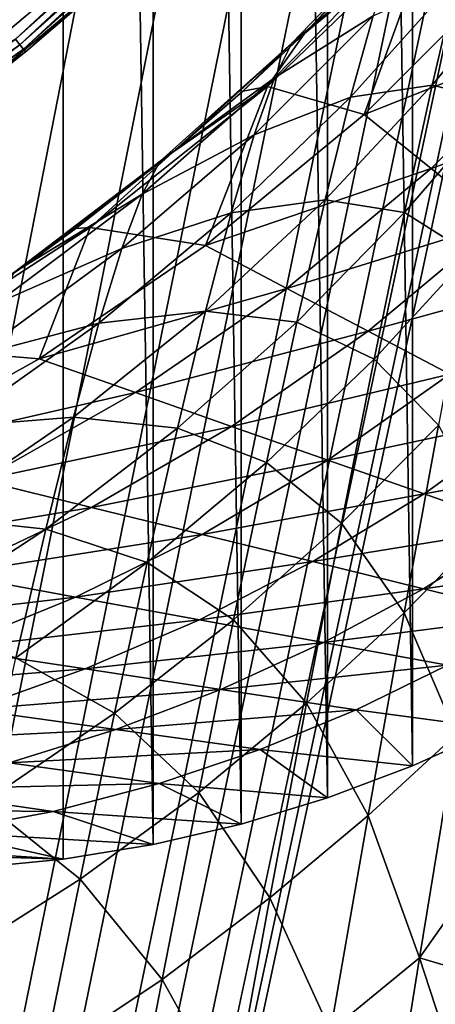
# Model space of a CAD drawing. Header units: metres. Extents: x -23 to 23, y -199 to 23.
# Tile 76 of 112: x 13.19 to 16.51, y -24.19 to -16.35. Entities that reach past the tile are written whole.
import ezdxf

# ---------------------------------------------------------------- set-up
doc = ezdxf.new("R2010")
doc.units = ezdxf.units.M
doc.layers.add('solid_509541_180_SW0001', color=7, linetype='CONTINUOUS')

msp = doc.modelspace()

# ---------------------------------------------------------------- linework, layer by layer
at = {"layer": 'solid_509541_180_SW0001'}
for points in [[(13.54204, 23.032576), (12.805935, -23.102457), (12.80594, 23.102457)], [(13.54204, 23.032576), (13.541714, -23.032616), (12.805935, -23.102457)], [(13.54204, 23.032576), (14.257933, -22.915773), (13.541714, -23.032616)], [(14.25882, 22.91559), (14.257933, -22.915773), (13.54204, 23.032576)], [(14.25882, 22.91559), (14.958172, -22.752659), (14.257933, -22.915773)], [(14.959496, 22.752304), (14.958172, -22.752659), (14.25882, 22.91559)], [(14.959496, 22.752304), (15.646048, -22.543863), (14.958172, -22.752659)], [(15.647359, 22.543423), (15.646048, -22.543863), (14.959496, 22.752304)], [(15.647359, 22.543423), (16.324322, -22.289356), (15.646048, -22.543863)], [(16.325026, 22.289072), (16.324322, -22.289356), (15.647359, 22.543423)], [(16.325026, 22.289072), (16.9846, -21.991119), (16.324322, -22.289356)], [(16.985275, 21.990782), (16.9846, -21.991119), (16.325026, 22.289072)], [(19.316486, -4.761213, 243), (18.993776, -5.918785, 243), (-20.209421, -189, 243)], [(19.316486, -4.761213, 243), (-20.209421, -189, 243), (20.209421, -189, 243)], [(18.993776, -5.918785, 243), (18.601791, -7.054702, 243), (-20.209421, -189, 243)], [(18.601791, -7.054702, 243), (18.141941, -8.164902, 243), (-20.209421, -189, 243)], [(18.141941, -8.164902, 243), (17.615858, -9.2454, 243), (-20.209421, -189, 243)], [(17.615858, -9.2454, 243), (17.025412, -10.292294, 243), (-20.209421, -189, 243)], [(17.025412, -10.292294, 243), (16.372877, -11.301532, 243), (-20.209421, -189, 243)], [(16.372877, -11.301532, 243), (15.660671, -12.269428, 243), (-20.209421, -189, 243)], [(15.660671, -12.269428, 243), (14.891361, -13.19253, 243), (-20.209421, -189, 243)], [(14.891361, -13.19253, 243), (14.067702, -14.067531, 243), (-20.209421, -189, 243)], [(14.067702, -14.067531, 243), (13.192632, -14.891286, 243), (-20.209421, -189, 243)], [(13.161885, -16.504482, 247.159851), (14.448105, -15.305927, 247.149994), (14.927042, -14.927042, 247.159851)], [(13.161885, -16.504482, 247.159851), (14.927042, -14.927042, 247.159851), (13.196858, -16.548338, 247.188583)], [(14.927042, -14.927042, 247.159851), (14.966705, -14.966705, 247.188583), (13.196858, -16.548338, 247.188583)], [(13.196858, -16.548338, 247.188583), (14.966705, -14.966705, 247.188583), (13.224521, -16.583025, 247.233353)], [(14.966705, -14.966705, 247.188583), (14.998077, -14.998077, 247.233353), (13.224521, -16.583025, 247.233353)], [(13.224521, -16.583025, 247.233353), (14.998077, -14.998077, 247.233353), (13.242126, -16.605101, 247.289688)], [(14.998077, -14.998077, 247.233353), (15.018043, -15.018043, 247.289688), (13.242126, -16.605101, 247.289688)], [(13.242126, -16.605101, 247.289688), (15.018043, -15.018043, 247.289688), (14.581276, -15.45525, 247.351959)], [(11.203145, -16.230421, 247.149994), (14.448105, -15.305927, 247.149994), (12.572927, -16.880186, 247.149994)], [(13.161885, -16.504482, 247.159851), (12.572927, -16.880186, 247.149994), (14.448105, -15.305927, 247.149994)], [(12.688437, -17.04353, 247.351959), (14.581276, -15.45525, 247.351959), (12.872108, -16.287245, 297.15979)], [(13.242126, -16.605101, 247.289688), (14.581276, -15.45525, 247.351959), (12.688437, -17.04353, 247.351959)], [(15.362431, -16.537008, 199.131958), (15.462131, -16.459591, 196.658081), (16.302721, -15.559208, 200.380875)], [(15.362431, -16.537008, 199.131958), (16.302721, -15.559208, 200.380875), (16.169039, -15.845349, 202.795303)], [(16.302721, -15.559208, 200.380875), (15.462131, -16.459591, 196.658081), (16.285627, -15.604453, 197.734512)], [(16.480513, -15.611929, 192.516052), (15.169212, -16.881559, 192.516052), (15.937212, -17.104067, 168.448547)], [(15.462131, -16.459591, 196.658081), (15.169212, -16.881559, 192.516052), (16.480513, -15.611929, 192.516052)], [(16.285627, -15.604453, 197.734512), (15.462131, -16.459591, 196.658081), (16.480513, -15.611929, 192.516052)], [(16.480513, -15.611929, 192.516052), (15.937212, -17.104067, 168.448547), (17.104067, -15.937212, 168.448547)], [(15.223643, -16.811937, 201.533478), (16.169039, -15.845349, 202.795303), (16.011047, -16.317167, 205.142151)], [(15.223643, -16.811937, 201.533478), (15.362431, -16.537008, 199.131958), (16.169039, -15.845349, 202.795303)], [(17.104067, -15.937212, 168.448547), (15.937212, -17.104067, 168.448547), (17.534731, -16.471849, 144.381027)], [(16.480509, -16.86904, 210.922089), (17.239239, -15.943014, 212.310226), (17.022745, -17.000996, 214.38028)], [(16.480509, -16.86904, 210.922089), (16.680483, -16.017361, 208.742767), (17.239239, -15.943014, 212.310226)], [(15.829865, -16.966515, 207.40892), (16.680483, -16.017361, 208.742767), (16.480509, -16.86904, 210.922089)], [(15.829865, -16.966515, 207.40892), (16.011047, -16.317167, 205.142151), (16.680483, -16.017361, 208.742767)], [(15.062091, -17.26437, 203.869034), (16.011047, -16.317167, 205.142151), (15.829865, -16.966515, 207.40892)], [(15.062091, -17.26437, 203.869034), (15.223643, -16.811937, 201.533478), (16.011047, -16.317167, 205.142151)], [(15.462131, -16.459591, 196.658081), (14.972516, -16.918863, 196.083832), (15.169212, -16.881559, 192.516052)], [(15.362431, -16.537008, 199.131958), (14.972516, -16.918863, 196.083832), (15.462131, -16.459591, 196.658081)], [(13.161885, -16.504482, 247.159851), (13.196858, -16.548338, 247.188583), (11.261054, -17.921864, 247.188583)], [(14.313163, -17.474924, 197.940262), (14.413346, -17.404125, 195.478195), (15.362431, -16.537008, 199.131958)], [(14.313163, -17.474924, 197.940262), (15.362431, -16.537008, 199.131958), (15.223643, -16.811937, 201.533478)], [(15.362431, -16.537008, 199.131958), (14.413346, -17.404125, 195.478195), (14.972516, -16.918863, 196.083832)], [(15.937212, -17.104067, 168.448547), (16.471849, -17.534731, 144.381027), (17.534731, -16.471849, 144.381027)], [(17.534731, -16.471849, 144.381027), (16.471849, -17.534731, 144.381027), (17.965393, -17.006485, 120.313515)], [(11.261054, -17.921864, 247.188583), (13.196858, -16.548338, 247.188583), (11.284658, -17.959431, 247.233353)], [(13.196858, -16.548338, 247.188583), (13.224521, -16.583025, 247.233353), (11.284658, -17.959431, 247.233353)], [(11.284658, -17.959431, 247.233353), (13.224521, -16.583025, 247.233353), (11.29968, -17.983337, 247.289688)], [(13.224521, -16.583025, 247.233353), (13.242126, -16.605101, 247.289688), (11.29968, -17.983337, 247.289688)], [(11.29968, -17.983337, 247.289688), (13.242126, -16.605101, 247.289688), (12.688437, -17.04353, 247.351959)], [(14.17076, -17.737513, 200.328156), (15.223643, -16.811937, 201.533478), (15.062091, -17.26437, 203.869034)], [(14.17076, -17.737513, 200.328156), (14.313163, -17.474924, 197.940262), (15.223643, -16.811937, 201.533478)], [(15.169212, -16.881559, 192.516052), (13.755744, -18.004229, 192.516052), (14.674557, -18.147457, 168.448547)], [(14.413346, -17.404125, 195.478195), (13.755744, -18.004229, 192.516052), (15.169212, -16.881559, 192.516052)], [(14.972516, -16.918863, 196.083832), (14.413346, -17.404125, 195.478195), (15.169212, -16.881559, 192.516052)], [(15.169212, -16.881559, 192.516052), (14.674557, -18.147457, 168.448547), (15.937212, -17.104067, 168.448547)], [(15.626701, -17.783232, 209.584366), (16.480509, -16.86904, 210.922089), (16.258968, -17.884054, 212.994232)], [(15.626701, -17.783232, 209.584366), (15.829865, -16.966515, 207.40892), (16.480509, -16.86904, 210.922089)], [(16.258968, -17.884054, 212.994232), (16.480509, -16.86904, 210.922089), (17.022745, -17.000996, 214.38028)], [(14.878803, -17.886496, 206.127548), (15.829865, -16.966515, 207.40892), (15.626701, -17.783232, 209.584366)], [(14.878803, -17.886496, 206.127548), (15.062091, -17.26437, 203.869034), (15.829865, -16.966515, 207.40892)], [(16.258968, -17.884054, 212.994232), (17.022745, -17.000996, 214.38028), (16.785742, -18.216841, 216.325577)], [(16.471849, -17.534731, 144.381027), (17.006485, -17.965393, 120.313515), (17.965393, -17.006485, 120.313515)], [(15.937212, -17.104067, 168.448547), (14.674557, -18.147457, 168.448547), (16.471849, -17.534731, 144.381027)], [(14.007511, -18.169964, 202.652145), (15.062091, -17.26437, 203.869034), (14.878803, -17.886496, 206.127548)], [(14.007511, -18.169964, 202.652145), (14.17076, -17.737513, 200.328156), (15.062091, -17.26437, 203.869034)], [(13.152534, -18.358978, 196.811172), (13.27817, -18.275599, 194.387283), (14.313163, -17.474924, 197.940262)], [(13.152534, -18.358978, 196.811172), (14.313163, -17.474924, 197.940262), (14.17076, -17.737513, 200.328156)], [(14.313163, -17.474924, 197.940262), (13.27817, -18.275599, 194.387283), (13.641121, -18.012421, 194.717728)], [(14.413346, -17.404125, 195.478195), (13.641121, -18.012421, 194.717728), (13.755744, -18.004229, 192.516052)], [(14.313163, -17.474924, 197.940262), (13.641121, -18.012421, 194.717728), (14.413346, -17.404125, 195.478195)], [(14.674557, -18.147457, 168.448547), (15.322943, -18.488533, 144.381027), (16.471849, -17.534731, 144.381027)], [(16.471849, -17.534731, 144.381027), (15.322943, -18.488533, 144.381027), (17.006485, -17.965393, 120.313515)], [(13.008628, -18.608858, 199.184677), (14.17076, -17.737513, 200.328156), (14.007511, -18.169964, 202.652145)], [(13.008628, -18.608858, 199.184677), (13.152534, -18.358978, 196.811172), (14.17076, -17.737513, 200.328156)], [(14.674878, -18.668636, 208.299149), (15.626701, -17.783232, 209.584366), (15.402836, -18.756086, 211.658325)], [(14.674878, -18.668636, 208.299149), (14.878803, -17.886496, 206.127548), (15.626701, -17.783232, 209.584366)], [(15.402836, -18.756086, 211.658325), (15.626701, -17.783232, 209.584366), (16.258968, -17.884054, 212.994232)], [(13.824346, -18.764828, 204.902451), (14.878803, -17.886496, 206.127548), (14.674878, -18.668636, 208.299149)], [(13.824346, -18.764828, 204.902451), (14.007511, -18.169964, 202.652145), (14.878803, -17.886496, 206.127548)], [(15.402836, -18.756086, 211.658325), (16.258968, -17.884054, 212.994232), (16.017323, -19.050261, 214.94873)], [(16.017323, -19.050261, 214.94873), (16.258968, -17.884054, 212.994232), (16.785742, -18.216841, 216.325577)], [(13.755744, -18.004229, 192.516052), (12.28363, -18.959328, 192.516052), (13.350769, -19.048767, 168.448547)], [(13.27817, -18.275599, 194.387283), (12.28363, -18.959328, 192.516052), (13.755744, -18.004229, 192.516052)], [(13.641121, -18.012421, 194.717728), (13.27817, -18.275599, 194.387283), (13.755744, -18.004229, 192.516052)], [(13.755744, -18.004229, 192.516052), (13.350769, -19.048767, 168.448547), (14.674557, -18.147457, 168.448547)], [(15.322943, -18.488533, 144.381027), (15.971329, -18.829609, 120.313515), (17.006485, -17.965393, 120.313515)], [(17.006485, -17.965393, 120.313515), (15.971329, -18.829609, 120.313515), (17.541121, -18.396057, 96.246002)], [(12.846087, -19.021458, 201.496872), (14.007511, -18.169964, 202.652145), (13.824346, -18.764828, 204.902451)], [(12.846087, -19.021458, 201.496872), (13.008628, -18.608858, 199.184677), (14.007511, -18.169964, 202.652145)], [(14.674557, -18.147457, 168.448547), (13.350769, -19.048767, 168.448547), (15.322943, -18.488533, 144.381027)], [(16.017323, -19.050261, 214.94873), (16.785742, -18.216841, 216.325577), (16.529881, -19.577915, 218.135422)], [(13.27817, -18.275599, 194.387283), (12.214594, -18.970861, 193.506378), (12.28363, -18.959328, 192.516052)], [(13.152534, -18.358978, 196.811172), (12.214594, -18.970861, 193.506378), (13.27817, -18.275599, 194.387283)], [(15.971329, -18.829609, 120.313515), (16.619715, -19.170687, 96.246002), (17.541121, -18.396057, 96.246002)], [(13.350769, -19.048767, 168.448547), (14.116935, -19.317762, 144.381027), (15.322943, -18.488533, 144.381027)], [(15.322943, -18.488533, 144.381027), (14.116935, -19.317762, 144.381027), (15.971329, -18.829609, 120.313515)], [(13.62224, -19.512943, 207.070389), (14.674878, -18.668636, 208.299149), (14.451462, -19.600203, 210.374954)], [(13.62224, -19.512943, 207.070389), (13.824346, -18.764828, 204.902451), (14.674878, -18.668636, 208.299149)], [(14.451462, -19.600203, 210.374954), (14.674878, -18.668636, 208.299149), (15.402836, -18.756086, 211.658325)], [(12.66573, -19.589735, 203.739059), (13.824346, -18.764828, 204.902451), (13.62224, -19.512943, 207.070389)], [(12.66573, -19.589735, 203.739059), (12.846087, -19.021458, 201.496872), (13.824346, -18.764828, 204.902451)], [(14.451462, -19.600203, 210.374954), (15.402836, -18.756086, 211.658325), (15.159588, -19.873724, 213.621658)], [(15.159588, -19.873724, 213.621658), (15.402836, -18.756086, 211.658325), (16.017323, -19.050261, 214.94873)], [(14.116935, -19.317762, 144.381027), (14.883101, -19.586758, 120.313515), (15.971329, -18.829609, 120.313515)], [(15.971329, -18.829609, 120.313515), (14.883101, -19.586758, 120.313515), (16.619715, -19.170687, 96.246002)], [(12.28363, -18.959328, 192.516052), (12.004481, -19.799471, 168.448547), (13.350769, -19.048767, 168.448547)], [(13.350769, -19.048767, 168.448547), (12.004481, -19.799471, 168.448547), (14.116935, -19.317762, 144.381027)], [(15.159588, -19.873724, 213.621658), (16.017323, -19.050261, 214.94873), (15.757084, -20.356003, 216.776154)], [(15.757084, -20.356003, 216.776154), (16.017323, -19.050261, 214.94873), (16.529881, -19.577915, 218.135422)], [(14.883101, -19.586758, 120.313515), (15.649265, -19.855753, 96.246002), (16.619715, -19.170687, 96.246002)], [(16.619715, -19.170687, 96.246002), (15.649265, -19.855753, 96.246002), (17.268103, -19.511763, 72.17849)], [(12.004481, -19.799471, 168.448547), (12.886053, -20.015291, 144.381027), (14.116935, -19.317762, 144.381027)], [(14.116935, -19.317762, 144.381027), (12.886053, -20.015291, 144.381027), (14.883101, -19.586758, 120.313515)], [(12.468413, -20.305088, 205.903656), (13.62224, -19.512943, 207.070389), (13.402201, -20.404375, 209.14827)], [(12.468413, -20.305088, 205.903656), (12.66573, -19.589735, 203.739059), (13.62224, -19.512943, 207.070389)], [(13.402201, -20.404375, 209.14827), (13.62224, -19.512943, 207.070389), (14.451462, -19.600203, 210.374954)], [(15.649265, -19.855753, 96.246002), (16.415432, -20.124748, 72.17849), (17.268103, -19.511763, 72.17849)], [(17.268103, -19.511763, 72.17849), (16.415432, -20.124748, 72.17849), (17.916489, -19.852839, 48.110981)], [(12.886053, -20.015291, 144.381027), (13.767625, -20.231113, 120.313515), (14.883101, -19.586758, 120.313515)], [(14.883101, -19.586758, 120.313515), (13.767625, -20.231113, 120.313515), (15.649265, -19.855753, 96.246002)], [(15.757084, -20.356003, 216.776154), (16.529881, -19.577915, 218.135422), (16.257017, -21.071579, 219.800323)], [(16.257017, -21.071579, 219.800323), (16.529881, -19.577915, 218.135422), (16.949711, -20.363354, 221.181366)], [(13.402201, -20.404375, 209.14827), (14.451462, -19.600203, 210.374954), (14.209727, -20.670624, 212.347031)], [(14.209727, -20.670624, 212.347031), (14.451462, -19.600203, 210.374954), (15.159588, -19.873724, 213.621658)], [(13.767625, -20.231113, 120.313515), (14.649197, -20.446936, 96.246002), (15.649265, -19.855753, 96.246002)], [(14.209727, -20.670624, 212.347031), (15.159588, -19.873724, 213.621658), (14.898325, -21.125458, 215.46608)], [(15.649265, -19.855753, 96.246002), (14.649197, -20.446936, 96.246002), (16.415432, -20.124748, 72.17849)], [(14.898325, -21.125458, 215.46608), (15.159588, -19.873724, 213.621658), (15.757084, -20.356003, 216.776154)], [(16.415432, -20.124748, 72.17849), (17.181597, -20.393744, 48.110981), (17.916489, -19.852839, 48.110981)], [(12.886053, -20.015291, 144.381027), (11.663239, -20.582565, 144.381027), (13.767625, -20.231113, 120.313515)], [(14.649197, -20.446936, 96.246002), (15.530769, -20.662756, 72.17849), (16.415432, -20.124748, 72.17849)], [(16.415432, -20.124748, 72.17849), (15.530769, -20.662756, 72.17849), (17.181597, -20.393744, 48.110981)], [(11.663239, -20.582565, 144.381027), (12.651267, -20.763714, 120.313515), (13.767625, -20.231113, 120.313515)], [(13.767625, -20.231113, 120.313515), (12.651267, -20.763714, 120.313515), (14.649197, -20.446936, 96.246002)], [(12.254995, -21.15826, 207.983963), (12.468413, -20.305088, 205.903656), (13.402201, -20.404375, 209.14827)], [(14.898325, -21.125458, 215.46608), (15.757084, -20.356003, 216.776154), (15.479979, -21.789854, 218.468063)], [(15.479979, -21.789854, 218.468063), (15.757084, -20.356003, 216.776154), (16.257017, -21.071579, 219.800323)], [(16.257017, -21.071579, 219.800323), (16.949711, -20.363354, 221.181366), (16.670307, -22.038952, 222.654175)], [(12.254995, -21.15826, 207.983963), (13.402201, -20.404375, 209.14827), (13.165243, -21.429335, 211.129196)], [(12.651267, -20.763714, 120.313515), (13.639296, -20.94486, 96.246002), (14.649197, -20.446936, 96.246002)], [(13.165243, -21.429335, 211.129196), (13.402201, -20.404375, 209.14827), (14.209727, -20.670624, 212.347031)], [(14.649197, -20.446936, 96.246002), (13.639296, -20.94486, 96.246002), (15.530769, -20.662756, 72.17849)], [(15.530769, -20.662756, 72.17849), (16.41234, -20.878578, 48.110981), (17.181597, -20.393744, 48.110981)], [(17.181597, -20.393744, 48.110981), (16.41234, -20.878578, 48.110981), (17.947762, -20.662739, 24.043468)], [(13.165243, -21.429335, 211.129196), (14.209727, -20.670624, 212.347031), (13.950879, -21.870148, 214.20816)], [(13.639296, -20.94486, 96.246002), (14.627324, -21.126009, 72.17849), (15.530769, -20.662756, 72.17849)], [(13.950879, -21.870148, 214.20816), (14.209727, -20.670624, 212.347031), (14.898325, -21.125458, 215.46608)], [(15.530769, -20.662756, 72.17849), (14.627324, -21.126009, 72.17849), (16.41234, -20.878578, 48.110981)], [(16.41234, -20.878578, 48.110981), (17.293913, -21.0944, 24.043468), (17.947762, -20.662739, 24.043468)], [(12.651267, -20.763714, 120.313515), (11.559017, -21.191256, 120.313515), (13.639296, -20.94486, 96.246002)], [(14.627324, -21.126009, 72.17849), (15.615353, -21.307156, 48.110981), (16.41234, -20.878578, 48.110981)], [(16.41234, -20.878578, 48.110981), (15.615353, -21.307156, 48.110981), (17.293913, -21.0944, 24.043468)], [(11.559017, -21.191256, 120.313515), (12.638223, -21.354279, 96.246002), (13.639296, -20.94486, 96.246002)], [(13.639296, -20.94486, 96.246002), (12.638223, -21.354279, 96.246002), (14.627324, -21.126009, 72.17849)], [(15.479979, -21.789854, 218.468063), (16.257017, -21.071579, 219.800323), (15.969478, -22.68383, 221.312042)], [(15.969478, -22.68383, 221.312042), (16.257017, -21.071579, 219.800323), (16.670307, -22.038952, 222.654175)], [(12.638223, -21.354279, 96.246002), (13.717428, -21.517302, 72.17849), (14.627324, -21.126009, 72.17849)], [(14.627324, -21.126009, 72.17849), (13.717428, -21.517302, 72.17849), (15.615353, -21.307156, 48.110981)], [(13.950879, -21.870148, 214.20816), (14.898325, -21.125458, 215.46608), (14.620618, -22.50103, 217.184158)], [(14.620618, -22.50103, 217.184158), (14.898325, -21.125458, 215.46608), (15.479979, -21.789854, 218.468063)], [(15.615353, -21.307156, 48.110981), (16.603382, -21.488304, 24.043468), (17.293913, -21.0944, 24.043468)], [(13.717428, -21.517302, 72.17849), (14.796634, -21.680326, 48.110981), (15.615353, -21.307156, 48.110981)], [(15.615353, -21.307156, 48.110981), (14.796634, -21.680326, 48.110981), (16.603382, -21.488304, 24.043468)], [(12.638223, -21.354279, 96.246002), (11.662162, -21.682777, 96.246002), (13.717428, -21.517302, 72.17849)], [(12.912399, -22.578968, 213.006897), (13.165243, -21.429335, 211.129196), (13.950879, -21.870148, 214.20816)], [(11.662162, -21.682777, 96.246002), (12.811563, -21.841173, 72.17849), (13.717428, -21.517302, 72.17849)], [(13.717428, -21.517302, 72.17849), (12.811563, -21.841173, 72.17849), (14.796634, -21.680326, 48.110981)], [(14.796634, -21.680326, 48.110981), (15.875839, -21.843349, 24.043468), (16.603382, -21.488304, 24.043468)], [(16.603382, -21.488304, 24.043468), (15.875839, -21.843349, 24.043468), (16.9846, -21.991119)], [(12.811563, -21.841173, 72.17849), (13.960965, -21.999571, 48.110981), (14.796634, -21.680326, 48.110981)], [(14.796634, -21.680326, 48.110981), (13.960965, -21.999571, 48.110981), (15.875839, -21.843349, 24.043468)], [(12.811563, -21.841173, 72.17849), (11.918082, -22.102556, 72.17849), (13.960965, -21.999571, 48.110981)], [(13.960965, -21.999571, 48.110981), (15.110367, -22.157969, 24.043468), (15.875839, -21.843349, 24.043468)], [(14.620618, -22.50103, 217.184158), (15.479979, -21.789854, 218.468063), (15.188226, -23.339296, 220.017075)], [(15.875839, -21.843349, 24.043468), (15.110367, -22.157969, 24.043468), (16.324322, -22.289356)], [(15.188226, -23.339296, 220.017075), (15.479979, -21.789854, 218.468063), (15.969478, -22.68383, 221.312042)], [(15.875839, -21.843349, 24.043468), (16.324322, -22.289356), (16.9846, -21.991119)], [(12.912399, -22.578968, 213.006897), (13.950879, -21.870148, 214.20816), (13.67632, -23.189631, 215.951797)], [(13.67632, -23.189631, 215.951797), (13.950879, -21.870148, 214.20816), (14.620618, -22.50103, 217.184158)], [(11.918082, -22.102556, 72.17849), (13.11194, -22.266006, 48.110981), (13.960965, -21.999571, 48.110981)], [(13.960965, -21.999571, 48.110981), (13.11194, -22.266006, 48.110981), (15.110367, -22.157969, 24.043468)], [(15.969478, -22.68383, 221.312042), (16.670307, -22.038952, 222.654175), (16.379581, -23.817686, 223.955627)], [(16.379581, -23.817686, 223.955627), (16.670307, -22.038952, 222.654175), (17.068075, -22.842594, 225.031891)], [(13.11194, -22.266006, 48.110981), (14.305799, -22.429457, 24.043468), (15.110367, -22.157969, 24.043468)], [(15.110367, -22.157969, 24.043468), (14.305799, -22.429457, 24.043468), (15.646048, -22.543863)], [(15.110367, -22.157969, 24.043468), (15.646048, -22.543863), (16.324322, -22.289356)], [(13.11194, -22.266006, 48.110981), (12.252952, -22.47842, 48.110981), (14.305799, -22.429457, 24.043468)], [(12.252952, -22.47842, 48.110981), (11.388093, -22.631769, 48.110981), (13.46191, -22.652168, 24.043468)], [(12.252952, -22.47842, 48.110981), (13.46191, -22.652168, 24.043468), (14.305799, -22.429457, 24.043468)], [(14.305799, -22.429457, 24.043468), (13.46191, -22.652168, 24.043468), (14.958172, -22.752659)], [(14.305799, -22.429457, 24.043468), (14.958172, -22.752659), (15.646048, -22.543863)], [(13.67632, -23.189631, 215.951797), (14.620618, -22.50103, 217.184158), (14.328556, -23.989347, 218.769302)], [(14.328556, -23.989347, 218.769302), (14.620618, -22.50103, 217.184158), (15.188226, -23.339296, 220.017075)], [(11.388093, -22.631769, 48.110981), (12.58045, -22.816271, 24.043468), (13.46191, -22.652168, 24.043468)], [(12.644893, -23.845175, 214.775589), (12.912399, -22.578968, 213.006897), (13.67632, -23.189631, 215.951797)], [(13.46191, -22.652168, 24.043468), (12.58045, -22.816271, 24.043468), (14.257933, -22.915773)], [(13.46191, -22.652168, 24.043468), (14.257933, -22.915773), (14.958172, -22.752659)], [(15.188226, -23.339296, 220.017075), (15.969478, -22.68383, 221.312042), (15.670326, -24.39798, 222.663651)], [(15.670326, -24.39798, 222.663651), (15.969478, -22.68383, 221.312042), (16.379581, -23.817686, 223.955627)], [(12.58045, -22.816271, 24.043468), (11.664218, -22.911018, 24.043468), (13.541714, -23.032616)], [(12.58045, -22.816271, 24.043468), (13.541714, -23.032616), (14.257933, -22.915773)], [(16.379581, -23.817686, 223.955627), (17.068075, -22.842594, 225.031891), (16.899731, -23.970703, 225.711731)], [(13.541714, -23.032616), (11.664218, -22.911018, 24.043468), (12.112986, -22.986267, 14.592888)], [(13.541714, -23.032616), (12.112986, -22.986267, 14.592888), (12.805935, -23.102457)], [(12.644893, -23.845175, 214.775589), (13.67632, -23.189631, 215.951797), (13.387985, -24.619322, 217.572083)], [(13.387985, -24.619322, 217.572083), (13.67632, -23.189631, 215.951797), (14.328556, -23.989347, 218.769302)], [(14.328556, -23.989347, 218.769302), (15.188226, -23.339296, 220.017075), (14.884836, -24.989426, 221.416931)], [(14.884836, -24.989426, 221.416931), (15.188226, -23.339296, 220.017075), (15.670326, -24.39798, 222.663651)], [(15.670326, -24.39798, 222.663651), (16.379581, -23.817686, 223.955627), (16.081245, -25.679256, 225.079895)], [(16.081245, -25.679256, 225.079895), (16.379581, -23.817686, 223.955627), (16.75326, -24.962456, 226.242355)], [(16.379581, -23.817686, 223.955627), (16.899731, -23.970703, 225.711731), (16.75326, -24.962456, 226.242355)], [(12.364484, -25.219442, 216.430069), (12.644893, -23.845175, 214.775589), (13.387985, -24.619322, 217.572083)], [(13.387985, -24.619322, 217.572083), (14.328556, -23.989347, 218.769302), (14.025064, -25.577221, 220.215851)], [(14.025064, -25.577221, 220.215851), (14.328556, -23.989347, 218.769302), (14.884836, -24.989426, 221.416931)]]:
    msp.add_3dface(points, dxfattribs=at)

doc.saveas('drawing.dxf')
